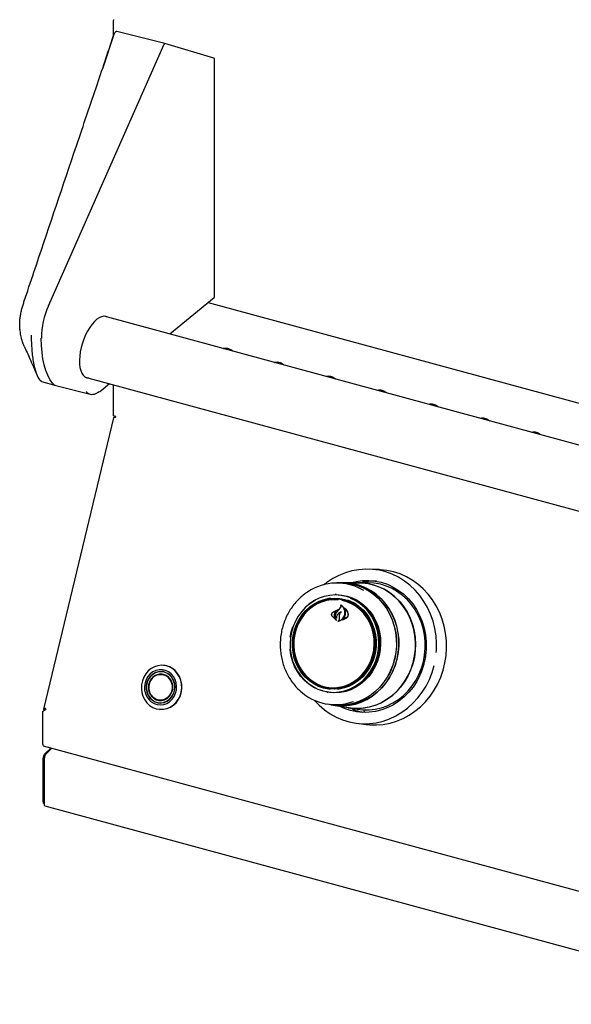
# Model space of a CAD drawing. Header units: inches. Extents: x 36 to 207, y 24 to 151.
# Tile 34 of 49: x 149.54 to 158.2, y 123.92 to 139.38. Entities that reach past the tile are written whole.
import ezdxf

# ---------------------------------------------------------------- set-up
doc = ezdxf.new("R2010")
doc.units = ezdxf.units.IN
doc.header["$LTSCALE"] = 16
doc.header["$MEASUREMENT"] = 0

msp = doc.modelspace()

# ---------------------------------------------------------------- linework, layer by layer
at = {"color": 7, "linetype": 'Continuous', "lineweight": 25}
for p, q in [((151.008, 139.337), (151.008, 139.11)), ((151.817, 139.004), (151.063, 139.193)), ((151.025, 139.163), (150.839, 138.609)), ((149.993, 134.888), (151.808, 138.995)), ((152.59, 138.778), (151.817, 139.004)), ((152.601, 135.031), (152.601, 138.762)), ((151.898, 134.444), (152.595, 135.019)), ((152.499, 134.939), (171.797, 129.695)), ((171.573, 129.096), (150.868, 134.723)), ((149.544, 134.519), (149.544, 134.519)), ((153.549, 133.998), (153.549, 133.995)), ((153.563, 134.002), (153.563, 133.991)), ((150.569, 133.768), (171.5, 128.08)), ((149.845, 133.734), (149.862, 133.716)), ((149.867, 133.709), (149.881, 133.702)), ((149.885, 133.7), (150.107, 133.635)), ((150.11, 133.634), (150.647, 133.499)), ((150.821, 133.556), (150.952, 133.664)), ((151.006, 133.65), (151.006, 133.158)), ((151.048, 133.147), (151.006, 133.158)), ((151.037, 133.15), (151.037, 133.137)), ((151.015, 133.128), (149.915, 128.552)), ((155.186, 130.743), (155.034, 130.749)), ((154.587, 130.534), (154.521, 130.534)), ((154.622, 130.536), (154.588, 130.535)), ((154.865, 130.534), (154.622, 130.534)), ((155.007, 130.536), (154.865, 130.536)), ((154.506, 130.278), (154.487, 130.278)), ((154.511, 130.35), (154.495, 130.35)), ((154.459, 130.076), (154.528, 130.11)), ((154.46, 130.077), (154.541, 130.115)), ((154.529, 130.109), (154.5, 130.082)), ((154.52, 130.077), (154.557, 130.117)), ((154.53, 130.11), (154.528, 130.11)), ((154.557, 130.117), (154.579, 130.146)), ((154.558, 130.118), (154.58, 130.146)), ((154.586, 130.187), (154.583, 130.187)), ((154.644, 130.136), (154.641, 130.136)), ((154.509, 129.949), (154.446, 130.011)), ((154.513, 129.944), (154.446, 130.01)), ((154.487, 129.99), (154.51, 129.95)), ((154.489, 129.991), (154.514, 129.945)), ((154.512, 129.985), (154.512, 129.985)), ((154.561, 130.001), (154.562, 130.027)), ((154.561, 129.97), (154.561, 130.001)), ((154.562, 130.001), (154.563, 130.027)), ((154.562, 129.97), (154.562, 130.001)), ((154.671, 129.983), (154.608, 129.95)), ((154.669, 129.985), (154.614, 129.954)), ((154.614, 129.954), (154.614, 129.954)), ((153.789, 129.68), (153.805, 129.765)), ((153.805, 129.765), (153.828, 129.843)), ((155.922, 129.436), (155.903, 129.441)), ((155.903, 129.438), (155.922, 129.436)), ((155.91, 129.386), (155.922, 129.436)), ((155.892, 129.292), (155.888, 129.273)), ((155.895, 129.375), (155.899, 129.374)), ((155.896, 129.383), (155.897, 129.376)), ((155.901, 129.375), (155.91, 129.386)), ((151.809, 129.136), (151.773, 129.139)), ((151.795, 129.139), (151.782, 129.138)), ((151.789, 129.166), (151.808, 129.167)), ((151.801, 129.239), (151.796, 129.239)), ((155.847, 129.14), (155.826, 129.134)), ((155.869, 129.213), (155.856, 129.214)), ((155.869, 129.213), (155.881, 129.264)), ((155.876, 129.277), (155.874, 129.278)), ((155.874, 129.235), (155.877, 129.234)), ((155.881, 129.264), (155.877, 129.276)), ((151.799, 129.098), (151.787, 129.097)), ((151.83, 129.085), (151.807, 129.092)), ((151.816, 129.093), (151.812, 129.09)), ((151.844, 129.08), (151.83, 129.085)), ((154.366, 128.819), (154.381, 128.817)), ((154.37, 128.891), (154.388, 128.888)), ((154.538, 128.87), (154.531, 128.876)), ((151.753, 128.691), (151.764, 128.687)), ((151.773, 128.692), (151.797, 128.696)), ((151.776, 128.695), (151.782, 128.69)), ((151.797, 128.696), (151.812, 128.698)), ((149.943, 128.54), (149.901, 128.51)), ((149.901, 128.51), (149.916, 128.525)), ((149.901, 128.51), (149.901, 128.002)), ((149.916, 128.525), (149.943, 128.544)), ((149.938, 128.54), (149.917, 128.545)), ((149.917, 128.545), (149.917, 128.525)), ((151.732, 128.652), (151.768, 128.649)), ((151.738, 128.549), (151.742, 128.548)), ((151.741, 128.651), (151.754, 128.648)), ((154.36, 128.634), (154.426, 128.622)), ((154.426, 128.621), (154.46, 128.615)), ((154.46, 128.616), (154.7, 128.575)), ((154.699, 128.574), (154.839, 128.55)), ((154.771, 128.549), (154.719, 128.57)), ((154.771, 128.549), (154.77, 128.549)), ((154.957, 128.538), (154.954, 128.527)), ((154.936, 128.504), (154.936, 128.504)), ((154.966, 128.499), (154.936, 128.504)), ((154.83, 128.331), (154.98, 128.312)), ((149.911, 127.978), (173.613, 121.536)), ((149.932, 127.847), (150.033, 127.945)), ((150.047, 127.941), (149.95, 127.847)), ((149.909, 127.096), (149.909, 127.782)), ((149.928, 127.05), (149.928, 127.786)), ((149.919, 127.07), (149.928, 127.068)), ((149.935, 127.033), (173.583, 120.606))]:
    msp.add_line(p, q, dxfattribs=at)
at = {"color": 7, "linetype": 'Continuous', "lineweight": 25, "flags": 128}
for points in [[(150.054, 133.673), (150.015, 133.729), (149.98, 133.796), (149.951, 133.872), (149.926, 133.958), (149.906, 134.052), (149.892, 134.154), (149.884, 134.263), (149.88, 134.379)], [(156.082, 129.443), (156.084, 129.471), (156.086, 129.588), (156.078, 129.705), (156.059, 129.82), (156.031, 129.933), (155.992, 130.042), (155.944, 130.146), (155.888, 130.244), (155.822, 130.336), (155.749, 130.421), (155.668, 130.497), (155.581, 130.564), (155.488, 130.622), (155.391, 130.669), (155.289, 130.706), (155.185, 130.732), (155.079, 130.747), (154.972, 130.75), (154.865, 130.742), (154.758, 130.723), (154.654, 130.693), (154.553, 130.652), (154.456, 130.601), (154.364, 130.539), (154.324, 130.509)], [(154.98, 128.312), (155.037, 128.306), (155.144, 128.304), (155.25, 128.313), (155.356, 128.333), (155.459, 128.364), (155.559, 128.406), (155.656, 128.458), (155.747, 128.519), (155.833, 128.59), (155.912, 128.669), (155.984, 128.757), (156.049, 128.851), (156.105, 128.951), (156.152, 129.056), (156.189, 129.166), (156.217, 129.279), (156.235, 129.394), (156.243, 129.511), (156.241, 129.627), (156.228, 129.743), (156.206, 129.857), (156.173, 129.967), (156.131, 130.074), (156.08, 130.175), (156.02, 130.271), (155.952, 130.359), (155.876, 130.44), (155.794, 130.513), (155.705, 130.577), (155.612, 130.631), (155.513, 130.675), (155.412, 130.708), (155.307, 130.731), (155.201, 130.742), (155.186, 130.743)], [(154.533, 130.534), (154.564, 130.535), (154.66, 130.532), (154.754, 130.518), (154.847, 130.493), (154.936, 130.457), (155.021, 130.411), (155.1, 130.355), (155.174, 130.29), (155.24, 130.216), (155.299, 130.135), (155.349, 130.047), (155.391, 129.954), (155.422, 129.856), (155.444, 129.755), (155.455, 129.651), (155.457, 129.547), (155.448, 129.443), (155.428, 129.341), (155.399, 129.241), (155.36, 129.145), (155.312, 129.054), (155.255, 128.969), (155.19, 128.892), (155.118, 128.822), (155.04, 128.761), (154.956, 128.71), (154.868, 128.668), (154.776, 128.638), (154.682, 128.618), (154.587, 128.609), (154.492, 128.612), (154.397, 128.626), (154.373, 128.632)], [(154.587, 130.534), (154.66, 130.531), (154.754, 130.517), (154.846, 130.492), (154.935, 130.456), (155.02, 130.41), (155.099, 130.354), (155.173, 130.288), (155.239, 130.215), (155.298, 130.134), (155.348, 130.046), (155.389, 129.953), (155.421, 129.855), (155.442, 129.754), (155.454, 129.651), (155.455, 129.547), (155.446, 129.443), (155.427, 129.341), (155.397, 129.241), (155.358, 129.146), (155.31, 129.055), (155.254, 128.97), (155.189, 128.893), (155.117, 128.823), (155.039, 128.763), (154.956, 128.711), (154.867, 128.67), (154.776, 128.639), (154.682, 128.62), (154.587, 128.611), (154.492, 128.614), (154.426, 128.622)], [(155.466, 129.337), (155.485, 129.44), (155.494, 129.544), (155.493, 129.649), (155.482, 129.752), (155.46, 129.854), (155.428, 129.952), (155.387, 130.046), (155.336, 130.134), (155.277, 130.215), (155.211, 130.289), (155.137, 130.355), (155.057, 130.411), (154.972, 130.457), (154.882, 130.493), (154.79, 130.518), (154.695, 130.532), (154.622, 130.536)], [(154.811, 130.534), (154.822, 130.535), (154.918, 130.534), (155.013, 130.523), (155.107, 130.5), (155.197, 130.467), (155.284, 130.423), (155.366, 130.37), (155.442, 130.307), (155.512, 130.235), (155.574, 130.156), (155.628, 130.07), (155.673, 129.978), (155.709, 129.881), (155.735, 129.78), (155.751, 129.677), (155.757, 129.572), (155.752, 129.467), (155.738, 129.363), (155.713, 129.261), (155.679, 129.162), (155.635, 129.068), (155.583, 128.979), (155.522, 128.896), (155.454, 128.821), (155.379, 128.754), (155.297, 128.697), (155.211, 128.648), (155.121, 128.611), (155.028, 128.583), (154.933, 128.567), (154.837, 128.562), (154.741, 128.568), (154.647, 128.584)], [(154.667, 130.533), (154.695, 130.531), (154.789, 130.517), (154.882, 130.492), (154.971, 130.456), (155.056, 130.409), (155.136, 130.353), (155.209, 130.288), (155.276, 130.214), (155.335, 130.133), (155.385, 130.045), (155.426, 129.951), (155.458, 129.853), (155.48, 129.752), (155.491, 129.648), (155.492, 129.544), (155.483, 129.44), (155.464, 129.337)], [(154.728, 130.534), (154.824, 130.558), (154.922, 130.571), (155.022, 130.573), (155.121, 130.564), (155.218, 130.544), (155.313, 130.512), (155.403, 130.47), (155.49, 130.417), (155.57, 130.355), (155.644, 130.284), (155.711, 130.205), (155.77, 130.118), (155.82, 130.025), (155.861, 129.927), (155.892, 129.824), (155.913, 129.718), (155.924, 129.61), (155.925, 129.561)], [(155.879, 129.297), (155.899, 129.401), (155.908, 129.507), (155.907, 129.613), (155.896, 129.719), (155.875, 129.822), (155.843, 129.922), (155.803, 130.018), (155.752, 130.109), (155.694, 130.193), (155.627, 130.269), (155.553, 130.337), (155.473, 130.396), (155.388, 130.446), (155.298, 130.485), (155.204, 130.513), (155.108, 130.53), (155.011, 130.536), (155.007, 130.536)], [(154.7, 128.575), (154.764, 128.567), (154.86, 128.564), (154.956, 128.572), (155.051, 128.591), (155.143, 128.621), (155.232, 128.661), (155.317, 128.712), (155.397, 128.772), (155.47, 128.841), (155.537, 128.917), (155.595, 129.001), (155.645, 129.092), (155.687, 129.187), (155.719, 129.286), (155.741, 129.389), (155.753, 129.493), (155.754, 129.598), (155.746, 129.702), (155.727, 129.805), (155.699, 129.905), (155.661, 130), (155.614, 130.091), (155.558, 130.175), (155.494, 130.253), (155.423, 130.322), (155.345, 130.383), (155.262, 130.434), (155.174, 130.475), (155.083, 130.505)], [(154.031, 130.16), (154.095, 130.214), (154.169, 130.262), (154.247, 130.3), (154.328, 130.327), (154.412, 130.344), (154.497, 130.35), (154.582, 130.344), (154.666, 130.327), (154.746, 130.299), (154.823, 130.261), (154.895, 130.213), (154.961, 130.155), (155.021, 130.09), (155.072, 130.016), (155.115, 129.937), (155.148, 129.852), (155.172, 129.763), (155.186, 129.672), (155.19, 129.579), (155.184, 129.486), (155.167, 129.395), (155.14, 129.306), (155.104, 129.221), (155.059, 129.142), (155.005, 129.069), (154.944, 129.003), (154.876, 128.946), (154.803, 128.898), (154.725, 128.86), (154.643, 128.832), (154.559, 128.816), (154.474, 128.81), (154.389, 128.816), (154.306, 128.833), (154.225, 128.86), (154.148, 128.899), (154.076, 128.947), (154.01, 129.004), (153.951, 129.07), (153.9, 129.143), (153.857, 129.223), (153.823, 129.308), (153.799, 129.397), (153.785, 129.488), (153.785, 129.492)], [(154.186, 130.265), (154.168, 130.255), (154.095, 130.208), (154.028, 130.151), (153.968, 130.086), (153.915, 130.014), (153.87, 129.935), (153.834, 129.851), (153.808, 129.763), (153.791, 129.673), (153.785, 129.581), (153.789, 129.489), (153.802, 129.399), (153.826, 129.311), (153.859, 129.227), (153.902, 129.148), (153.953, 129.075), (154.011, 129.01), (154.077, 128.953), (154.148, 128.906), (154.224, 128.868), (154.295, 128.843)], [(154.421, 128.863), (154.392, 128.866), (154.311, 128.882), (154.233, 128.909), (154.158, 128.947), (154.089, 128.995), (154.025, 129.052), (153.969, 129.117), (153.921, 129.19), (153.881, 129.269), (153.852, 129.352), (153.832, 129.44), (153.822, 129.529), (153.822, 129.619), (153.833, 129.709), (153.854, 129.797), (153.885, 129.881), (153.926, 129.961), (153.975, 130.034), (154.032, 130.1), (154.096, 130.159), (154.166, 130.208), (154.241, 130.247), (154.319, 130.275), (154.401, 130.293), (154.428, 130.296)], [(154.648, 130.267), (154.568, 130.283), (154.487, 130.288), (154.406, 130.282), (154.326, 130.264), (154.248, 130.236), (154.174, 130.198), (154.105, 130.149), (154.042, 130.092), (153.986, 130.027), (153.938, 129.954), (153.898, 129.876), (153.868, 129.793), (153.847, 129.707), (153.836, 129.619), (153.836, 129.53), (153.845, 129.442), (153.865, 129.356), (153.894, 129.273), (153.933, 129.196), (153.98, 129.124), (154.036, 129.06), (154.098, 129.004), (154.167, 128.957), (154.24, 128.92), (154.317, 128.893), (154.397, 128.877), (154.478, 128.872), (154.56, 128.878), (154.64, 128.896), (154.717, 128.924), (154.791, 128.962), (154.86, 129.011), (154.923, 129.068), (154.979, 129.133), (155.027, 129.206), (155.067, 129.284), (155.098, 129.367), (155.118, 129.453), (155.129, 129.542), (155.13, 129.63), (155.12, 129.719), (155.1, 129.805), (155.071, 129.887), (155.032, 129.965), (154.985, 130.036), (154.929, 130.1), (154.867, 130.156), (154.799, 130.203), (154.725, 130.241), (154.648, 130.267)], [(154.547, 130.268), (154.517, 130.27), (154.436, 130.269), (154.356, 130.257), (154.277, 130.233), (154.202, 130.199), (154.131, 130.154), (154.066, 130.1), (154.008, 130.038), (153.958, 129.968), (153.915, 129.892), (153.883, 129.81), (153.859, 129.725), (153.846, 129.638), (153.844, 129.549), (153.851, 129.461), (153.869, 129.375), (153.897, 129.293), (153.934, 129.215), (153.981, 129.143), (154.035, 129.078), (154.097, 129.022), (154.164, 128.974), (154.201, 128.954)], [(154.642, 130.258), (154.72, 130.231), (154.793, 130.193), (154.862, 130.145), (154.924, 130.088), (154.979, 130.023), (155.026, 129.95), (155.064, 129.872), (155.092, 129.788), (155.11, 129.701), (155.118, 129.612), (155.115, 129.523), (155.102, 129.434), (155.078, 129.348), (155.045, 129.266), (155.002, 129.189), (154.951, 129.118), (154.892, 129.055), (154.827, 129.001), (154.755, 128.956), (154.679, 128.921), (154.6, 128.897), (154.519, 128.884), (154.437, 128.883), (154.356, 128.893), (154.277, 128.915), (154.201, 128.947), (154.13, 128.99), (154.064, 129.043), (154.053, 129.054)], [(154.477, 130.349), (154.514, 130.35), (154.599, 130.344), (154.682, 130.328), (154.763, 130.3), (154.84, 130.261), (154.913, 130.213), (154.979, 130.155), (155.038, 130.09), (155.09, 130.016), (155.133, 129.936), (155.167, 129.851), (155.191, 129.762), (155.205, 129.671), (155.208, 129.577), (155.202, 129.484), (155.185, 129.393), (155.158, 129.304), (155.122, 129.219), (155.077, 129.139), (155.023, 129.066), (154.962, 129), (154.894, 128.943), (154.82, 128.895), (154.742, 128.856), (154.66, 128.829), (154.576, 128.812), (154.491, 128.807), (154.405, 128.812), (154.348, 128.823)], [(154.511, 130.35), (154.513, 130.35), (154.598, 130.344), (154.681, 130.327), (154.762, 130.299), (154.84, 130.261), (154.912, 130.213), (154.978, 130.155), (155.037, 130.089), (155.089, 130.016), (155.132, 129.936), (155.165, 129.851), (155.189, 129.762), (155.203, 129.67), (155.207, 129.578), (155.201, 129.485), (155.184, 129.393), (155.157, 129.304), (155.121, 129.219), (155.076, 129.14), (155.022, 129.066), (154.961, 129.001), (154.893, 128.943), (154.819, 128.895), (154.741, 128.857), (154.659, 128.83), (154.575, 128.813), (154.49, 128.807), (154.405, 128.813), (154.381, 128.817)], [(154.517, 128.82), (154.555, 128.823), (154.638, 128.84), (154.719, 128.867), (154.796, 128.905), (154.869, 128.952), (154.936, 129.009), (154.997, 129.074), (155.05, 129.146), (155.094, 129.225), (155.13, 129.309), (155.157, 129.397), (155.173, 129.487), (155.18, 129.579), (155.176, 129.671), (155.162, 129.762), (155.138, 129.849), (155.105, 129.933), (155.063, 130.012), (155.012, 130.085), (154.953, 130.15), (154.888, 130.207), (154.816, 130.254), (154.74, 130.292), (154.733, 130.295)], [(154.684, 130.267), (154.725, 130.251), (154.8, 130.214), (154.869, 130.166), (154.933, 130.109), (154.989, 130.043), (155.037, 129.971), (155.076, 129.892), (155.106, 129.808), (155.126, 129.721), (155.136, 129.632), (155.136, 129.541), (155.125, 129.452), (155.104, 129.364), (155.073, 129.28), (155.032, 129.2), (154.983, 129.127), (154.926, 129.06), (154.862, 129.002), (154.792, 128.953), (154.717, 128.914), (154.638, 128.885), (154.557, 128.868), (154.527, 128.864)], [(154.549, 128.896), (154.555, 128.897), (154.635, 128.915), (154.712, 128.944), (154.785, 128.984), (154.853, 129.033), (154.914, 129.091), (154.969, 129.157), (155.015, 129.231), (155.053, 129.31), (155.081, 129.393), (155.099, 129.48), (155.107, 129.568), (155.105, 129.656), (155.092, 129.743), (155.069, 129.828), (155.036, 129.908), (154.994, 129.983), (154.944, 130.052), (154.886, 130.113), (154.821, 130.165), (154.751, 130.207), (154.675, 130.239), (154.603, 130.259)], [(155.908, 129.506), (155.913, 129.502), (155.923, 129.493)], [(154.46, 128.615), (154.526, 128.606), (154.622, 128.603), (154.718, 128.612), (154.812, 128.632), (154.904, 128.663), (154.992, 128.704), (155.076, 128.756), (155.155, 128.817), (155.227, 128.887), (155.292, 128.965), (155.349, 129.05), (155.397, 129.141), (155.436, 129.237), (155.466, 129.337)], [(155.464, 129.337), (155.435, 129.237), (155.396, 129.141), (155.347, 129.051), (155.291, 128.966), (155.226, 128.888), (155.154, 128.818), (155.075, 128.757), (154.991, 128.706), (154.903, 128.664), (154.811, 128.633), (154.717, 128.614), (154.622, 128.605), (154.526, 128.608), (154.486, 128.612)], [(154.839, 128.55), (154.929, 128.539), (155.026, 128.539), (155.123, 128.55), (155.219, 128.572), (155.312, 128.605), (155.401, 128.649), (155.486, 128.702), (155.565, 128.765), (155.638, 128.837), (155.703, 128.917), (155.761, 129.004), (155.809, 129.097), (155.849, 129.195), (155.879, 129.297)], [(155.897, 129.376), (155.898, 129.375), (155.898, 129.374), (155.898, 129.374), (155.899, 129.374), (155.9, 129.374), (155.9, 129.374), (155.901, 129.374), (155.901, 129.375)], [(151.975, 129.158), (151.93, 129.194), (151.878, 129.22), (151.824, 129.236), (151.767, 129.24), (151.71, 129.234), (151.656, 129.216), (151.604, 129.189), (151.558, 129.151), (151.519, 129.106), (151.488, 129.053), (151.466, 128.996), (151.453, 128.935), (151.451, 128.873), (151.458, 128.812), (151.476, 128.753), (151.503, 128.699), (151.538, 128.651), (151.581, 128.611), (151.63, 128.58), (151.683, 128.559), (151.739, 128.549), (151.796, 128.55), (151.852, 128.562), (151.905, 128.584), (151.953, 128.617), (151.996, 128.659), (152.032, 128.708), (152.059, 128.763), (152.076, 128.822), (152.084, 128.884), (152.081, 128.946), (152.068, 129.006), (152.046, 129.063), (152.015, 129.114), (151.975, 129.158)], [(151.919, 129.106), (151.877, 129.138), (151.83, 129.16), (151.78, 129.171), (151.729, 129.17), (151.679, 129.159), (151.631, 129.136), (151.589, 129.104), (151.553, 129.063), (151.526, 129.015), (151.508, 128.963), (151.5, 128.907), (151.502, 128.852), (151.514, 128.797), (151.536, 128.747), (151.567, 128.703), (151.606, 128.667), (151.651, 128.64), (151.699, 128.624), (151.75, 128.619), (151.801, 128.625), (151.85, 128.642), (151.895, 128.669), (151.935, 128.706), (151.966, 128.751), (151.989, 128.801), (152.002, 128.855), (152.005, 128.911), (151.998, 128.966), (151.981, 129.019), (151.954, 129.066), (151.919, 129.106)], [(151.901, 129.084), (151.861, 129.114), (151.816, 129.133), (151.768, 129.142), (151.719, 129.139), (151.672, 129.125), (151.628, 129.1), (151.59, 129.065), (151.56, 129.022), (151.539, 128.974), (151.528, 128.922), (151.527, 128.868), (151.537, 128.816), (151.557, 128.768), (151.586, 128.725), (151.623, 128.691), (151.666, 128.666), (151.713, 128.651), (151.762, 128.649), (151.81, 128.657), (151.856, 128.677), (151.897, 128.707), (151.931, 128.746), (151.956, 128.792), (151.973, 128.843), (151.979, 128.896), (151.974, 128.949), (151.959, 128.999), (151.934, 129.045), (151.901, 129.084)], [(151.899, 129.081), (151.86, 129.111), (151.815, 129.13), (151.768, 129.139), (151.719, 129.136), (151.673, 129.122), (151.63, 129.097), (151.592, 129.063), (151.563, 129.021), (151.542, 128.973), (151.531, 128.921), (151.53, 128.869), (151.54, 128.817), (151.56, 128.769), (151.588, 128.727), (151.625, 128.693), (151.667, 128.669), (151.713, 128.655), (151.762, 128.652), (151.809, 128.66), (151.854, 128.68), (151.895, 128.71), (151.928, 128.748), (151.954, 128.793), (151.97, 128.843), (151.976, 128.896), (151.971, 128.948), (151.956, 128.998), (151.932, 129.043), (151.899, 129.081)], [(151.742, 128.548), (151.743, 128.548), (151.8, 128.549), (151.856, 128.561), (151.909, 128.584), (151.958, 128.617), (152.001, 128.658), (152.036, 128.707), (152.063, 128.763), (152.081, 128.822), (152.088, 128.884), (152.086, 128.945), (152.073, 129.006), (152.051, 129.062), (152.019, 129.114), (151.98, 129.158)], [(154.165, 128.694), (154.165, 128.694), (154.242, 128.613), (154.326, 128.542), (154.416, 128.479), (154.511, 128.427), (154.611, 128.384), (154.713, 128.353), (154.819, 128.333), (154.926, 128.323), (155.033, 128.326), (155.14, 128.339), (155.245, 128.364), (155.348, 128.399), (155.447, 128.446), (155.542, 128.502), (155.632, 128.568), (155.715, 128.643), (155.792, 128.727), (155.861, 128.818), (155.921, 128.915), (155.973, 129.019), (156.016, 129.127), (156.048, 129.239)], [(155.848, 129.142), (155.823, 129.083), (155.774, 128.988), (155.716, 128.899), (155.65, 128.817), (155.576, 128.743), (155.496, 128.677), (155.41, 128.621), (155.319, 128.575), (155.225, 128.54), (155.128, 128.515), (155.029, 128.502), (154.93, 128.5), (154.831, 128.509), (154.733, 128.53), (154.639, 128.561), (154.554, 128.6)], [(155.877, 129.276), (155.877, 129.276), (155.877, 129.277), (155.876, 129.277), (155.876, 129.277), (155.875, 129.277), (155.874, 129.277), (155.874, 129.276), (155.874, 129.276)], [(151.878, 129.054), (151.841, 129.081), (151.8, 129.098), (151.756, 129.104), (151.712, 129.098), (151.67, 129.082), (151.633, 129.056), (151.602, 129.021), (151.579, 128.979), (151.565, 128.932), (151.562, 128.884), (151.569, 128.836), (151.585, 128.792), (151.611, 128.753), (151.644, 128.722), (151.684, 128.7), (151.727, 128.688), (151.771, 128.688), (151.814, 128.699), (151.854, 128.721), (151.889, 128.752), (151.916, 128.79), (151.934, 128.835), (151.943, 128.882), (151.941, 128.931), (151.929, 128.977), (151.908, 129.019), (151.878, 129.054)], [(151.63, 128.739), (151.601, 128.774), (151.58, 128.815), (151.568, 128.861), (151.567, 128.908), (151.575, 128.955), (151.593, 128.998), (151.62, 129.036), (151.653, 129.067), (151.693, 129.088), (151.735, 129.098), (151.778, 129.098), (151.821, 129.087), (151.859, 129.066), (151.892, 129.035), (151.917, 128.997), (151.933, 128.953), (151.94, 128.906), (151.937, 128.859), (151.923, 128.813), (151.901, 128.772), (151.871, 128.738), (151.834, 128.712), (151.793, 128.696), (151.749, 128.691), (151.706, 128.697), (151.666, 128.713), (151.63, 128.739)], [(151.875, 129.05), (151.838, 129.077), (151.796, 129.093), (151.751, 129.098), (151.707, 129.091), (151.665, 129.073), (151.628, 129.044), (151.599, 129.007), (151.578, 128.963), (151.568, 128.915), (151.568, 128.866), (151.579, 128.819), (151.6, 128.776), (151.63, 128.74), (151.667, 128.714), (151.709, 128.697), (151.754, 128.692), (151.798, 128.699), (151.84, 128.718), (151.877, 128.746), (151.906, 128.784), (151.927, 128.828), (151.937, 128.875), (151.937, 128.924), (151.926, 128.971), (151.904, 129.014), (151.875, 129.05)], [(149.935, 127.033), (149.933, 127.034), (149.929, 127.04), (149.928, 127.05)]]:
    msp.add_lwpolyline(points, dxfattribs=at)
at = {"color": 7, "linetype": 'Continuous', "lineweight": 25}
for centre, radius, start, end in [((151.136, 139.335), 0.129, 159.2112, 178.9755), ((151.059, 139.178), 0.016, 75.903, 132.9348), ((151.04, 139.16), 0.016, 133.0182, 161.3571), ((151.027, 139.164), 0.00205, 167.8442, 222.612), ((152.585, 138.762), 0.016, 0, 73.6995), ((152.585, 135.031), 0.016, 309.4914, 0), ((149.598, 134.918), 0.00158, 103.34, 218.9442), ((151.19, 134.357), 1.31, 156.0601, 179.0435), ((149.551, 134.523), 0.00741, 186.5146, 211.8322), ((149.551, 134.52), 0.00745, 186.5864, 211.7508), ((149.853, 133.746), 0.0139, 203.5529, 252.5711), ((150.138, 133.736), 0.105, 216.8164, 254.711), ((151.014, 133.147), 0.0341, 346.069, 359.3759), ((154.52, 129.719), 0.814, 58.4836, 124.3063), ((154.866, 129.709), 0.825, 74.7811, 90.1116), ((155.109, 129.689), 0.873, 87.9034, 103.8473), ((154.489, 129.673), 0.605, 75.3203, 130.4402), ((154.508, 129.685), 0.601, 81.1208, 113.4076), ((154.505, 129.681), 0.598, 50.8357, 89.9018), ((161.425, 123.719), 9.387, 137.0211, 137.3547), ((151.774, 128.942), 0.298, 46.432, 84.9492), ((154.497, 129.436), 0.814, 227.2279, 290.3458), ((154.489, 129.471), 0.599, 236.8967, 269.2836), ((154.487, 129.478), 0.599, 260.491, 299.4802), ((150.044, 128.538), 0.101, 166.069, 179.3759), ((155.073, 129.365), 0.873, 250.36, 259.231), ((149.925, 127.998), 0.0241, 169.3516, 234.3744), ((150.011, 127.782), 0.102, 140.5129, 180.3434), ((150.023, 127.787), 0.0949, 140.5129, 180.3434), ((149.934, 127.091), 0.0255, 169.3516, 234.3744)]:
    msp.add_arc(centre, radius, start, end, dxfattribs=at)
for centre, major_axis, ratio, start_param, end_param in [((151.813, 138.988), (0.0042, 0.0154), 0.400003, 6.275493, 7.490554), ((150.747, 134.238), (0.156, 0.48), 0.45553, 6.179121, 9.572857)]:
    msp.add_ellipse(centre, major_axis=major_axis, ratio=ratio, start_param=start_param, end_param=end_param, dxfattribs=at)
for points, knots in [([(151.048, 139.189), (151.048, 139.189), (151.041, 139.183), (151.035, 139.177), (151.029, 139.171)], [0, 0, 0, 0, 0.118053, 1, 1, 1, 1]), ([(149.598, 134.919), (149.601, 134.929), (149.618, 134.978), (149.686, 135.182), (149.961, 135.999), (150.332, 137.102), (150.739, 138.313), (150.938, 138.902), (151.027, 139.166)], [0, 0, 0, 0, 0.006873, 0.034366, 0.144338, 0.584224, 0.813299, 1, 1, 1, 1]), ([(149.544, 134.522), (149.544, 134.522), (149.544, 134.522), (149.544, 134.525), (149.543, 134.531), (149.541, 134.554), (149.54, 134.596), (149.543, 134.658), (149.55, 134.723), (149.562, 134.789), (149.578, 134.856), (149.591, 134.898), (149.598, 134.919)], [0, 0, 0, 0, 0.000004, 0.007534, 0.024183, 0.057437, 0.212232, 0.371449, 0.526427, 0.68584, 0.840708, 1, 1, 1, 1]), ([(149.543, 134.522), (149.543, 134.521), (149.543, 134.52), (149.544, 134.52), (149.544, 134.519)], [0, 0, 0, 0, 0.69994, 1, 1, 1, 1]), ([(149.544, 134.519), (149.544, 134.519), (149.544, 134.52), (149.544, 134.521), (149.544, 134.521), (149.544, 134.522), (149.544, 134.522)], [0, 0, 0, 0, 0.0005796, 0.8932578, 0.9994203, 1, 1, 1, 1]), ([(149.551, 134.465), (149.551, 134.467), (149.549, 134.484), (149.546, 134.501), (149.545, 134.516)], [0, 0, 0, 0, 0.112718, 1, 1, 1, 1]), ([(149.573, 134.359), (149.571, 134.365), (149.563, 134.398), (149.556, 134.435), (149.551, 134.465)], [0, 0, 0, 0, 0.195934, 1, 1, 1, 1]), ([(149.721, 134.426), (149.722, 134.386), (149.723, 134.306), (149.73, 134.193), (149.74, 134.087), (149.759, 133.967), (149.79, 133.84), (149.823, 133.774), (149.84, 133.74)], [0, 0, 0, 0, 0.12929, 0.259651, 0.393414, 0.528357, 0.761019, 1, 1, 1, 1]), ([(149.612, 134.251), (149.606, 134.263), (149.591, 134.294), (149.58, 134.334), (149.573, 134.359)], [0, 0, 0, 0, 0.3911656, 1, 1, 1, 1]), ([(149.61, 134.253), (149.64, 134.187), (149.709, 134.038), (149.775, 133.882), (149.813, 133.794)], [0, 0, 0, 0, 0.437941, 1, 1, 1, 1]), ([(152.734, 134.215), (152.738, 134.217), (152.749, 134.222), (152.772, 134.225), (152.804, 134.221), (152.838, 134.209), (152.865, 134.193), (152.88, 134.18), (152.885, 134.175)], [0, 0, 0, 0, 0.1080341, 0.298909, 0.5027598, 0.7013626, 0.8984175, 1, 1, 1, 1]), ([(153.542, 133.995), (153.545, 133.997), (153.556, 134.003), (153.58, 134.005), (153.611, 134.002), (153.645, 133.99), (153.673, 133.974), (153.687, 133.96), (153.692, 133.956)], [0, 0, 0, 0, 0.108034, 0.298909, 0.50276, 0.701363, 0.898417, 1, 1, 1, 1]), ([(154.349, 133.776), (154.353, 133.778), (154.363, 133.783), (154.387, 133.786), (154.418, 133.782), (154.452, 133.77), (154.48, 133.754), (154.494, 133.741), (154.499, 133.736)], [0, 0, 0, 0, 0.108034, 0.298909, 0.50276, 0.701363, 0.898417, 1, 1, 1, 1]), ([(149.882, 133.703), (149.879, 133.703), (149.874, 133.704), (149.862, 133.713), (149.854, 133.725), (149.849, 133.732)], [0, 0, 0, 0, 0.220152, 0.444318, 1, 1, 1, 1]), ([(150.584, 133.539), (150.588, 133.535), (150.606, 133.515), (150.641, 133.497), (150.69, 133.494), (150.737, 133.505), (150.77, 133.528), (150.786, 133.539)], [0, 0, 0, 0, 0.072575, 0.36473, 0.574193, 0.789728, 1, 1, 1, 1]), ([(150.796, 133.538), (150.801, 133.541), (150.809, 133.546), (150.817, 133.553), (150.821, 133.556)], [0, 0, 0, 0, 0.619242, 1, 1, 1, 1]), ([(155.156, 133.556), (155.16, 133.558), (155.171, 133.564), (155.194, 133.566), (155.226, 133.563), (155.259, 133.551), (155.287, 133.535), (155.302, 133.522), (155.307, 133.517)], [0, 0, 0, 0, 0.108034, 0.298909, 0.50276, 0.701363, 0.898417, 1, 1, 1, 1]), ([(155.964, 133.337), (155.967, 133.339), (155.978, 133.344), (156.002, 133.347), (156.033, 133.344), (156.067, 133.331), (156.095, 133.316), (156.109, 133.302), (156.114, 133.298)], [0, 0, 0, 0, 0.108034, 0.298909, 0.50276, 0.701363, 0.898417, 1, 1, 1, 1]), ([(151.016, 133.128), (151.016, 133.13), (151.017, 133.132), (151.025, 133.135), (151.036, 133.137), (151.044, 133.139), (151.047, 133.139)], [0, 0, 0, 0, 0.2285681, 0.5393959, 0.8502231, 1, 1, 1, 1]), ([(156.771, 133.118), (156.775, 133.12), (156.785, 133.125), (156.809, 133.128), (156.84, 133.124), (156.874, 133.112), (156.902, 133.096), (156.916, 133.083), (156.921, 133.078)], [0, 0, 0, 0, 0.108034, 0.298909, 0.50276, 0.701363, 0.898417, 1, 1, 1, 1]), ([(157.578, 132.898), (157.582, 132.9), (157.592, 132.906), (157.616, 132.908), (157.648, 132.905), (157.681, 132.892), (157.709, 132.877), (157.724, 132.863), (157.728, 132.859)], [0, 0, 0, 0, 0.108034, 0.298909, 0.50276, 0.701363, 0.898417, 1, 1, 1, 1]), ([(154.058, 130.389), (154.049, 130.383), (154.013, 130.361), (153.957, 130.314), (153.89, 130.248), (153.829, 130.175), (153.776, 130.095), (153.73, 130.011), (153.693, 129.921), (153.663, 129.828), (153.643, 129.733), (153.632, 129.636), (153.63, 129.538), (153.637, 129.44), (153.653, 129.344), (153.678, 129.251), (153.712, 129.161), (153.754, 129.075), (153.804, 128.994), (153.862, 128.92), (153.908, 128.869), (153.936, 128.845), (153.941, 128.841)], [0, 0, 0, 0, 0.019359, 0.073068, 0.1268157, 0.1805999, 0.234417, 0.2882626, 0.3421322, 0.3960214, 0.449926, 0.5038423, 0.5577668, 0.6116952, 0.6656236, 0.7195478, 0.7734634, 0.8273652, 0.8812472, 0.9351034, 0.9889277, 1, 1, 1, 1]), ([(154.446, 130.01), (154.443, 130.015), (154.439, 130.023), (154.438, 130.039), (154.441, 130.055), (154.449, 130.068), (154.456, 130.074), (154.46, 130.077)], [0, 0, 0, 0, 0.206317, 0.412583, 0.61997, 0.827569, 1, 1, 1, 1]), ([(154.446, 130.011), (154.444, 130.016), (154.44, 130.024), (154.438, 130.039), (154.442, 130.054), (154.449, 130.067), (154.456, 130.073), (154.459, 130.076)], [0, 0, 0, 0, 0.205659, 0.411397, 0.617777, 0.824282, 1, 1, 1, 1]), ([(154.5, 130.082), (154.494, 130.074), (154.487, 130.064), (154.483, 130.052), (154.482, 130.049)], [0, 0, 0, 0, 0.775744, 1, 1, 1, 1]), ([(154.502, 130.081), (154.497, 130.073), (154.489, 130.063), (154.486, 130.051), (154.485, 130.049)], [0, 0, 0, 0, 0.779129, 1, 1, 1, 1]), ([(154.514, 129.98), (154.51, 129.986), (154.502, 129.998), (154.498, 130.021), (154.501, 130.046), (154.51, 130.065), (154.518, 130.075), (154.521, 130.078)], [0, 0, 0, 0, 0.199029, 0.425617, 0.654006, 0.8841, 1, 1, 1, 1]), ([(154.512, 129.985), (154.509, 129.991), (154.502, 130.004), (154.499, 130.027), (154.504, 130.051), (154.512, 130.068), (154.519, 130.075), (154.52, 130.077)], [0, 0, 0, 0, 0.2112722, 0.4520563, 0.6939002, 0.9365841, 1, 1, 1, 1]), ([(154.542, 130.114), (154.532, 130.108), (154.518, 130.099), (154.506, 130.086), (154.502, 130.081)], [0, 0, 0, 0, 0.666173, 1, 1, 1, 1]), ([(154.529, 130.109), (154.529, 130.109), (154.529, 130.109), (154.529, 130.109), (154.529, 130.11), (154.529, 130.11), (154.529, 130.11), (154.529, 130.11), (154.529, 130.11), (154.528, 130.11), (154.528, 130.11), (154.528, 130.11)], [0, 0, 0, 0, 0.118329, 0.236631, 0.355578, 0.474929, 0.59401, 0.712266, 0.829512, 0.946013, 1, 1, 1, 1]), ([(154.588, 130.078), (154.576, 130.072), (154.554, 130.062), (154.537, 130.044), (154.529, 130.036)], [0, 0, 0, 0, 0.554435, 1, 1, 1, 1]), ([(154.583, 130.073), (154.57, 130.067), (154.551, 130.057), (154.537, 130.041), (154.531, 130.035)], [0, 0, 0, 0, 0.641489, 1, 1, 1, 1]), ([(154.541, 130.115), (154.541, 130.115), (154.542, 130.115), (154.542, 130.115), (154.542, 130.115), (154.542, 130.115), (154.542, 130.114), (154.542, 130.114), (154.542, 130.114), (154.542, 130.114), (154.542, 130.114), (154.542, 130.114)], [0, 0, 0, 0, 0.113231, 0.226474, 0.339585, 0.453555, 0.569121, 0.686353, 0.8046, 0.922734, 1, 1, 1, 1]), ([(154.562, 130.027), (154.564, 130.035), (154.566, 130.05), (154.576, 130.064), (154.582, 130.071), (154.583, 130.072)], [0, 0, 0, 0, 0.456278, 0.912535, 1, 1, 1, 1]), ([(154.563, 130.027), (154.564, 130.034), (154.567, 130.049), (154.577, 130.066), (154.586, 130.074), (154.589, 130.076)], [0, 0, 0, 0, 0.3877038, 0.7755086, 1, 1, 1, 1]), ([(154.579, 130.146), (154.581, 130.15), (154.585, 130.158), (154.586, 130.172), (154.584, 130.181), (154.582, 130.186), (154.582, 130.186)], [0, 0, 0, 0, 0.322031, 0.64419, 0.966616, 1, 1, 1, 1]), ([(154.58, 130.146), (154.582, 130.15), (154.587, 130.158), (154.588, 130.172), (154.586, 130.183), (154.582, 130.189), (154.581, 130.191)], [0, 0, 0, 0, 0.278319, 0.5566035, 0.8352839, 1, 1, 1, 1]), ([(154.581, 130.191), (154.581, 130.191), (154.581, 130.191), (154.581, 130.191), (154.581, 130.192), (154.581, 130.192), (154.581, 130.192), (154.582, 130.192), (154.582, 130.192), (154.582, 130.192), (154.582, 130.192), (154.582, 130.192)], [0, 0, 0, 0, 0.122958, 0.245848, 0.370364, 0.495902, 0.620786, 0.743612, 0.86394, 0.982468, 1, 1, 1, 1]), ([(154.582, 130.192), (154.593, 130.183), (154.617, 130.165), (154.639, 130.123), (154.645, 130.088), (154.645, 130.068), (154.645, 130.066)], [0, 0, 0, 0, 0.296384, 0.623257, 0.953009, 1, 1, 1, 1]), ([(154.583, 130.187), (154.583, 130.187), (154.583, 130.187), (154.583, 130.187), (154.582, 130.187), (154.582, 130.187), (154.582, 130.187), (154.582, 130.187), (154.582, 130.187), (154.582, 130.186), (154.582, 130.186)], [0, 0, 0, 0, 0.125682, 0.251371, 0.377027, 0.503505, 0.631368, 0.760594, 0.890567, 1, 1, 1, 1]), ([(154.583, 130.187), (154.594, 130.178), (154.617, 130.158), (154.638, 130.115), (154.64, 130.082), (154.642, 130.066)], [0, 0, 0, 0, 0.321882, 0.666054, 1, 1, 1, 1]), ([(154.588, 130.078), (154.588, 130.078), (154.589, 130.078), (154.589, 130.078), (154.589, 130.078), (154.589, 130.077), (154.589, 130.077), (154.589, 130.077), (154.589, 130.077), (154.589, 130.077), (154.589, 130.076), (154.589, 130.076)], [0, 0, 0, 0, 0.119189, 0.238395, 0.35727, 0.476272, 0.595953, 0.716576, 0.837999, 0.959726, 1, 1, 1, 1]), ([(154.642, 130.066), (154.64, 130.05), (154.638, 130.029), (154.629, 130.009), (154.627, 130.004)], [0, 0, 0, 0, 0.736127, 1, 1, 1, 1]), ([(154.645, 130.066), (154.643, 130.05), (154.64, 130.028), (154.631, 130.008), (154.629, 130.003)], [0, 0, 0, 0, 0.73988, 1, 1, 1, 1]), ([(154.636, 130.143), (154.636, 130.143), (154.636, 130.143), (154.636, 130.144), (154.636, 130.144), (154.636, 130.144), (154.636, 130.144), (154.637, 130.144), (154.637, 130.144), (154.637, 130.144), (154.637, 130.144), (154.637, 130.144)], [0, 0, 0, 0, 0.1174, 0.234738, 0.353577, 0.473635, 0.593524, 0.711905, 0.828134, 0.942556, 1, 1, 1, 1]), ([(154.643, 130), (154.649, 130.015), (154.66, 130.047), (154.657, 130.097), (154.646, 130.128), (154.637, 130.142), (154.636, 130.143)], [0, 0, 0, 0, 0.324347, 0.648697, 0.972588, 1, 1, 1, 1]), ([(154.637, 130.144), (154.652, 130.129), (154.676, 130.104), (154.69, 130.072), (154.694, 130.06)], [0, 0, 0, 0, 0.635991, 1, 1, 1, 1]), ([(154.641, 130.136), (154.641, 130.136), (154.641, 130.136), (154.641, 130.136), (154.64, 130.136), (154.64, 130.136), (154.64, 130.136), (154.64, 130.136), (154.64, 130.135), (154.64, 130.135), (154.64, 130.135), (154.64, 130.135)], [0, 0, 0, 0, 0.116355, 0.232718, 0.349012, 0.465942, 0.584001, 0.703207, 0.823076, 0.942819, 1, 1, 1, 1]), ([(154.644, 129.999), (154.649, 130.015), (154.66, 130.047), (154.657, 130.095), (154.645, 130.122), (154.64, 130.135)], [0, 0, 0, 0, 0.348804, 0.697654, 1, 1, 1, 1]), ([(154.641, 130.136), (154.656, 130.119), (154.676, 130.096), (154.688, 130.067), (154.691, 130.059)], [0, 0, 0, 0, 0.718758, 1, 1, 1, 1]), ([(154.691, 130.059), (154.693, 130.053), (154.696, 130.04), (154.693, 130.018), (154.685, 129.999), (154.674, 129.989), (154.669, 129.985)], [0, 0, 0, 0, 0.249256, 0.498559, 0.748955, 1, 1, 1, 1]), ([(154.694, 130.06), (154.696, 130.053), (154.7, 130.039), (154.696, 130.018), (154.687, 129.998), (154.676, 129.988), (154.671, 129.983)], [0, 0, 0, 0, 0.249695, 0.499307, 0.750821, 1, 1, 1, 1]), ([(154.482, 130.049), (154.481, 130.04), (154.477, 130.023), (154.482, 130.003), (154.486, 129.993), (154.487, 129.99)], [0, 0, 0, 0, 0.4270579, 0.8542564, 1, 1, 1, 1]), ([(154.485, 130.049), (154.483, 130.04), (154.479, 130.023), (154.483, 130.003), (154.488, 129.994), (154.489, 129.991)], [0, 0, 0, 0, 0.429095, 0.858259, 1, 1, 1, 1]), ([(154.512, 129.985), (154.512, 129.985), (154.512, 129.985), (154.512, 129.985), (154.512, 129.985), (154.513, 129.985), (154.513, 129.985), (154.513, 129.986), (154.513, 129.986), (154.513, 129.986), (154.513, 129.986)], [0, 0, 0, 0, 0.128671, 0.257359, 0.385695, 0.513899, 0.642393, 0.771469, 0.901171, 1, 1, 1, 1]), ([(154.529, 130.036), (154.525, 130.03), (154.517, 130.018), (154.513, 130), (154.513, 129.989), (154.513, 129.986)], [0, 0, 0, 0, 0.407828, 0.815767, 1, 1, 1, 1]), ([(154.514, 129.945), (154.514, 129.945), (154.514, 129.945), (154.514, 129.945), (154.514, 129.944), (154.514, 129.944), (154.514, 129.944), (154.513, 129.944), (154.513, 129.944), (154.513, 129.944), (154.513, 129.944)], [0, 0, 0, 0, 0.125303, 0.250585, 0.376363, 0.502348, 0.627958, 0.752778, 0.876747, 1, 1, 1, 1]), ([(154.515, 129.981), (154.515, 129.981), (154.515, 129.98), (154.515, 129.98), (154.515, 129.98), (154.515, 129.98), (154.515, 129.98), (154.514, 129.98), (154.514, 129.98), (154.514, 129.98), (154.514, 129.98)], [0, 0, 0, 0, 0.1303269, 0.2606478, 0.3910147, 0.5207705, 0.649482, 0.7771861, 0.9043616, 1, 1, 1, 1]), ([(154.531, 130.035), (154.527, 130.029), (154.519, 130.017), (154.514, 129.998), (154.515, 129.986), (154.515, 129.981)], [0, 0, 0, 0, 0.368991, 0.737957, 1, 1, 1, 1]), ([(154.629, 130.003), (154.621, 129.99), (154.606, 129.964), (154.572, 129.939), (154.548, 129.931), (154.537, 129.928)], [0, 0, 0, 0, 0.359986, 0.720088, 1, 1, 1, 1]), ([(154.537, 129.929), (154.54, 129.931), (154.547, 129.936), (154.555, 129.947), (154.56, 129.96), (154.56, 129.967), (154.561, 129.97)], [0, 0, 0, 0, 0.205998, 0.524653, 0.8451, 1, 1, 1, 1]), ([(154.537, 129.928), (154.537, 129.928), (154.537, 129.928), (154.537, 129.928), (154.537, 129.928), (154.537, 129.928), (154.537, 129.929), (154.537, 129.929), (154.537, 129.929), (154.537, 129.929), (154.537, 129.929), (154.537, 129.929)], [0, 0, 0, 0, 0.11853, 0.237069, 0.355476, 0.47419, 0.593593, 0.71377, 0.83447, 0.955209, 1, 1, 1, 1]), ([(154.627, 130.004), (154.619, 129.991), (154.604, 129.965), (154.574, 129.942), (154.553, 129.934), (154.545, 129.931)], [0, 0, 0, 0, 0.384901, 0.76993, 1, 1, 1, 1]), ([(154.545, 129.933), (154.548, 129.936), (154.554, 129.942), (154.561, 129.955), (154.562, 129.965), (154.562, 129.97)], [0, 0, 0, 0, 0.292797, 0.676008, 1, 1, 1, 1]), ([(154.607, 129.952), (154.617, 129.961), (154.631, 129.976), (154.64, 129.994), (154.643, 130)], [0, 0, 0, 0, 0.670266, 1, 1, 1, 1]), ([(154.608, 129.95), (154.608, 129.95), (154.608, 129.95), (154.608, 129.95), (154.607, 129.95), (154.607, 129.951), (154.607, 129.951), (154.607, 129.951), (154.607, 129.951), (154.607, 129.951), (154.607, 129.952)], [0, 0, 0, 0, 0.122784, 0.245592, 0.367887, 0.490065, 0.612785, 0.736474, 0.861145, 1, 1, 1, 1]), ([(154.614, 129.955), (154.614, 129.955), (154.614, 129.955), (154.613, 129.955), (154.613, 129.955), (154.614, 129.954), (154.614, 129.954), (154.614, 129.954), (154.614, 129.954), (154.614, 129.954), (154.614, 129.954)], [0, 0, 0, 0, 0.12555, 0.251096, 0.376667, 0.501883, 0.626495, 0.750523, 0.874242, 1, 1, 1, 1]), ([(154.614, 129.955), (154.623, 129.966), (154.634, 129.979), (154.642, 129.995), (154.644, 129.999)], [0, 0, 0, 0, 0.76638, 1, 1, 1, 1]), ([(155.919, 129.457), (155.915, 129.422), (155.91, 129.374), (155.899, 129.319), (155.894, 129.299), (155.892, 129.292)], [0, 0, 0, 0, 0.620407, 0.8723, 1, 1, 1, 1]), ([(155.923, 129.561), (155.923, 129.542), (155.923, 129.508), (155.92, 129.473), (155.919, 129.457)], [0, 0, 0, 0, 0.54063, 1, 1, 1, 1]), ([(155.888, 129.273), (155.885, 129.263), (155.877, 129.23), (155.863, 129.187), (155.85, 129.153), (155.845, 129.142)], [0, 0, 0, 0, 0.210193, 0.736807, 1, 1, 1, 1]), ([(149.946, 128.563), (149.941, 128.562), (149.932, 128.561), (149.921, 128.558), (149.914, 128.554), (149.914, 128.55), (149.916, 128.547), (149.917, 128.545)], [0, 0, 0, 0, 0.201811, 0.431036, 0.660285, 0.889533, 1, 1, 1, 1]), ([(154.78, 128.543), (154.778, 128.543), (154.775, 128.545), (154.771, 128.547), (154.769, 128.548), (154.769, 128.549), (154.77, 128.549), (154.77, 128.549)], [0, 0, 0, 0, 0.228142, 0.456281, 0.684401, 0.911939, 1, 1, 1, 1]), ([(154.771, 128.549), (154.772, 128.549), (154.774, 128.55), (154.777, 128.554), (154.779, 128.558), (154.78, 128.56)], [0, 0, 0, 0, 0.341935, 0.683803, 1, 1, 1, 1]), ([(154.799, 128.569), (154.797, 128.561), (154.795, 128.551), (154.791, 128.542), (154.79, 128.54)], [0, 0, 0, 0, 0.758913, 1, 1, 1, 1]), ([(154.954, 128.527), (154.953, 128.524), (154.952, 128.518), (154.948, 128.511), (154.943, 128.506), (154.939, 128.504), (154.937, 128.504), (154.936, 128.504)], [0, 0, 0, 0, 0.216746, 0.433452, 0.651036, 0.868855, 1, 1, 1, 1])]:
    msp.add_open_spline(points, degree=3, knots=knots, dxfattribs=at)

doc.saveas('drawing.dxf')
